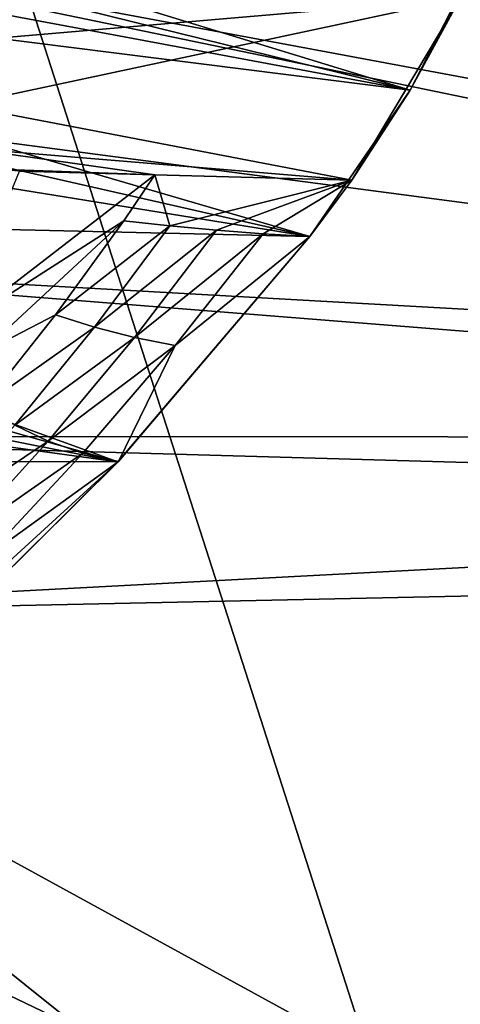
# Model space of a CAD drawing. Header units: metres. Extents: x 0 to 1004, y -708 to 0.
# Tile 12 of 98: x 150 to 226, y -623 to -455. Entities that reach past the tile are written whole.
import ezdxf

# ---------------------------------------------------------------- set-up
doc = ezdxf.new("R2010")
doc.units = ezdxf.units.M

msp = doc.modelspace()

# ---------------------------------------------------------------- linework, layer by layer
at = {"layer": 'top01'}
for points in [[(30.682648, -420.996002, 663.809509), (217.098862, -466.963837, 658.92804), (28.372606, -409.21637, 663.869995)], [(217.098862, -466.963837, 658.92804), (230.748352, -440.419891, 658.570618), (28.372606, -409.21637, 663.869995)], [(30.682648, -420.996002, 663.809509), (33.351929, -432.64975, 663.739624), (217.098862, -466.963837, 658.92804)], [(33.351929, -432.64975, 663.739624), (36.371849, -444.161743, 663.660522), (217.098862, -466.963837, 658.92804)], [(225.662384, -451.290344, 628.322754), (230.748352, -440.419891, 658.570618), (217.098862, -466.963837, 658.92804)], [(217.098862, -466.963837, 658.92804), (36.371849, -444.161743, 663.660522), (199.99115, -491.953033, 659.375977)], [(36.371849, -444.161743, 663.660522), (39.732922, -455.516724, 663.57251), (199.99115, -491.953033, 659.375977)], [(207.141968, -482.318298, 628.322754), (140.283005, -469.507233, 348.718903), (225.662384, -451.290344, 628.322754)], [(140.283005, -469.507233, 348.718903), (141.299316, -458.56662, 329.0495), (225.662384, -451.290344, 628.322754)], [(225.662384, -451.290344, 628.322754), (141.299316, -458.56662, 329.0495), (142.590134, -450.503113, 318.326752)], [(207.141968, -482.318298, 628.322754), (225.662384, -451.290344, 628.322754), (217.098862, -466.963837, 658.92804)], [(199.99115, -491.953033, 659.375977), (39.732922, -455.516724, 663.57251), (43.424831, -466.700348, 663.47583)], [(199.99115, -491.953033, 659.375977), (43.424831, -466.700348, 663.47583), (51.756207, -488.499847, 663.25769)], [(207.141968, -482.318298, 628.322754), (217.098862, -466.963837, 658.92804), (199.99115, -491.953033, 659.375977)], [(141.307053, -476.875977, 369.979431), (140.283005, -469.507233, 348.718903), (207.141968, -482.318298, 628.322754)], [(144.841309, -480.392456, 391.94342), (141.307053, -476.875977, 369.979431), (173.494019, -481.434814, 501.049255)], [(173.494019, -481.434814, 501.049255), (141.307053, -476.875977, 369.979431), (207.141968, -482.318298, 628.322754)], [(150.434372, -480.811554, 413.792816), (144.841309, -480.392456, 391.94342), (173.494019, -481.434814, 501.049255)], [(150.434372, -480.811554, 413.792816), (173.494019, -481.434814, 501.049255), (139.245758, -507.836914, 443.859161)], [(139.245758, -507.836914, 443.859161), (173.494019, -481.434814, 501.049255), (168.220047, -489.249054, 501.049255)], [(168.220047, -489.249054, 501.049255), (173.494019, -481.434814, 501.049255), (176.092026, -490.103943, 532.825073)], [(176.092026, -490.103943, 532.825073), (173.494019, -481.434814, 501.049255), (207.141968, -482.318298, 628.322754)], [(207.141968, -482.318298, 628.322754), (184.020035, -490.845551, 564.636169), (176.092026, -490.103943, 532.825073)], [(191.985184, -491.471313, 596.473022), (184.020035, -490.845551, 564.636169), (207.141968, -482.318298, 628.322754)], [(199.99115, -491.953033, 628.322754), (191.985184, -491.471313, 596.473022), (207.141968, -482.318298, 628.322754)], [(199.99115, -491.953033, 628.322754), (207.141968, -482.318298, 628.322754), (199.99115, -491.953033, 659.375977)], [(167.225922, -530.413025, 660.234009), (51.756207, -488.499847, 663.25769), (56.371578, -499.091156, 663.136841)], [(167.225922, -530.413025, 660.234009), (199.99115, -491.953033, 659.375977), (51.756207, -488.499847, 663.25769)], [(139.245758, -507.836914, 443.859161), (168.220047, -489.249054, 501.049255), (143.704926, -511.990326, 472.123138)], [(168.220047, -489.249054, 501.049255), (156.577225, -505.319824, 501.049255), (143.704926, -511.990326, 472.123138)], [(156.577225, -505.319824, 501.049255), (168.220047, -489.249054, 501.049255), (176.092026, -490.103943, 532.825073)], [(176.092026, -490.103943, 532.825073), (163.22551, -507.412537, 532.733521), (156.577225, -505.319824, 501.049255)], [(184.020035, -490.845551, 564.636169), (163.22551, -507.412537, 532.733521), (176.092026, -490.103943, 532.825073)], [(163.22551, -507.412537, 532.733521), (184.020035, -490.845551, 564.636169), (170.048782, -509.152985, 564.527039)], [(199.99115, -491.953033, 659.375977), (167.225922, -530.413025, 660.234009), (167.296616, -530.337341, 628.322815)], [(199.99115, -491.953033, 628.322754), (199.99115, -491.953033, 659.375977), (167.296616, -530.337341, 628.322815)], [(167.296616, -530.337341, 628.322815), (176.988907, -510.532623, 596.400208), (199.99115, -491.953033, 628.322754)], [(170.048782, -509.152985, 564.527039), (184.020035, -490.845551, 564.636169), (191.985184, -491.471313, 596.473022)], [(170.048782, -509.152985, 564.527039), (191.985184, -491.471313, 596.473022), (176.988907, -510.532623, 596.400208)], [(176.988907, -510.532623, 596.400208), (191.985184, -491.471313, 596.473022), (199.99115, -491.953033, 628.322754)], [(61.269753, -509.461975, 663.008545), (167.225922, -530.413025, 660.234009), (56.371578, -499.091156, 663.136841)], [(143.704926, -511.990326, 472.123138), (156.577225, -505.319824, 501.049255), (144.221588, -520.849304, 501.049255)], [(163.22551, -507.412537, 532.733521), (144.221588, -520.849304, 501.049255), (156.577225, -505.319824, 501.049255)], [(144.221588, -520.849304, 501.049255), (163.22551, -507.412537, 532.733521), (149.621964, -524.1427, 532.642029)], [(149.621964, -524.1427, 532.642029), (163.22551, -507.412537, 532.733521), (170.048782, -509.152985, 564.527039)], [(64.700562, -516.348022, 662.918701), (167.225922, -530.413025, 660.234009), (61.269753, -509.461975, 663.008545)], [(149.621964, -524.1427, 532.642029), (170.048782, -509.152985, 564.527039), (155.316284, -526.844849, 564.417969)], [(155.316284, -526.844849, 564.417969), (170.048782, -509.152985, 564.527039), (176.988907, -510.532623, 596.400208)], [(155.316284, -526.844849, 564.417969), (176.988907, -510.532623, 596.400208), (161.207153, -528.941284, 596.327454)], [(161.207153, -528.941284, 596.327454), (176.988907, -510.532623, 596.400208), (167.296616, -530.337341, 628.322815)], [(64.700562, -516.348022, 662.918701), (69.684219, -530.172241, 662.788147), (167.225922, -530.413025, 660.234009)], [(135.307678, -540.262329, 532.550476), (149.621964, -524.1427, 532.642029), (155.316284, -526.844849, 564.417969)], [(135.307678, -540.262329, 532.550476), (155.316284, -526.844849, 564.417969), (139.849976, -543.888672, 564.308838)], [(139.849976, -543.888672, 564.308838), (155.316284, -526.844849, 564.417969), (161.207153, -528.941284, 596.327454)], [(139.849976, -543.888672, 564.308838), (161.207153, -528.941284, 596.327454), (144.668549, -546.664307, 596.254639)], [(144.668549, -546.664307, 596.254639), (161.207153, -528.941284, 596.327454), (167.296616, -530.337341, 628.322815)], [(69.684219, -530.172241, 662.788147), (131.361862, -565.961853, 661.173096), (167.225922, -530.413025, 660.234009)], [(144.668549, -546.664307, 596.254639), (167.296616, -530.337341, 628.322815), (129.358658, -564.957764, 612.237427)], [(167.296616, -530.337341, 628.322815), (131.361679, -565.961609, 628.322815), (129.358658, -564.957764, 612.237427)], [(167.296616, -530.337341, 628.322815), (167.225922, -530.413025, 660.234009), (131.361679, -565.961609, 628.322815)], [(167.225922, -530.413025, 660.234009), (131.361862, -565.961853, 661.173096), (131.361679, -565.961609, 628.322815)]]:
    msp.add_3dface(points, dxfattribs=at)
at = {"layer": 'top0123459'}
for points in [[(994.049377, -10, 90), (217.024673, -653.266907, 90), (10, -10, 90)], [(217.024673, -653.266907, 90), (10, -694.05426, 90), (10, -10, 90)], [(787.024658, -653.266907, 90), (217.024673, -653.266907, 90), (994.049377, -10, 90)], [(406.116364, -74.810768, 117.032295), (59.186348, -280.118225, 113.448639), (489.911316, -508.234344, 109.46685)], [(59.186348, -280.118225, 113.448639), (58.259731, -341.679382, 112.374084), (489.911316, -508.234344, 109.46685)], [(489.911316, -508.234344, 109.46685), (58.259731, -341.679382, 112.374084), (477.822968, -511.707306, 109.406235)], [(58.259731, -341.679382, 112.374084), (59.562889, -403.233734, 111.299652), (477.822968, -511.707306, 109.406235)], [(477.822968, -511.707306, 109.406235), (59.562889, -403.233734, 111.299652), (61.050213, -433.983124, 110.762917)], [(477.822968, -511.707306, 109.406235), (61.050213, -433.983124, 110.762917), (466.023346, -517.788757, 109.300079)], [(61.050213, -433.983124, 110.762917), (63.094116, -464.700562, 110.226746), (466.023346, -517.788757, 109.300079)], [(466.023346, -517.788757, 109.300079), (63.094116, -464.700562, 110.226746), (65.693924, -495.375977, 109.691299)], [(466.023346, -517.788757, 109.300079), (65.693924, -495.375977, 109.691299), (455.487305, -526.294312, 109.151619)], [(65.693924, -495.375977, 109.691299), (68.848785, -525.999268, 109.156769), (455.487305, -526.294312, 109.151619)], [(455.487305, -526.294312, 109.151619), (68.848785, -525.999268, 109.156769), (446.894348, -536.790955, 108.968399)], [(68.848785, -525.999268, 109.156769), (72.557671, -556.560425, 108.623322), (446.894348, -536.790955, 108.968399)], [(446.894348, -536.790955, 108.968399), (72.557671, -556.560425, 108.623322), (440.641327, -548.786743, 108.75901)], [(72.557671, -556.560425, 108.623322), (209.649567, -631.589539, 107.313683), (440.641327, -548.786743, 108.75901)], [(440.641327, -548.786743, 108.75901), (209.649567, -631.589539, 107.313683), (258.301056, -635.123474, 107.251999)], [(209.649567, -631.589539, 107.313683), (72.557671, -556.560425, 108.623322), (161.04892, -627.41449, 107.386559)], [(72.557671, -556.560425, 108.623322), (76.819481, -587.049438, 108.091133), (161.04892, -627.41449, 107.386559)], [(161.04892, -627.41449, 107.386559), (76.819481, -587.049438, 108.091133), (112.507553, -622.599121, 107.470612)], [(161.04892, -627.41449, 107.386559), (112.507553, -622.599121, 107.470612), (141.311447, -639.585205, 135.223099)]]:
    msp.add_3dface(points, dxfattribs=at)

doc.saveas('drawing.dxf')
